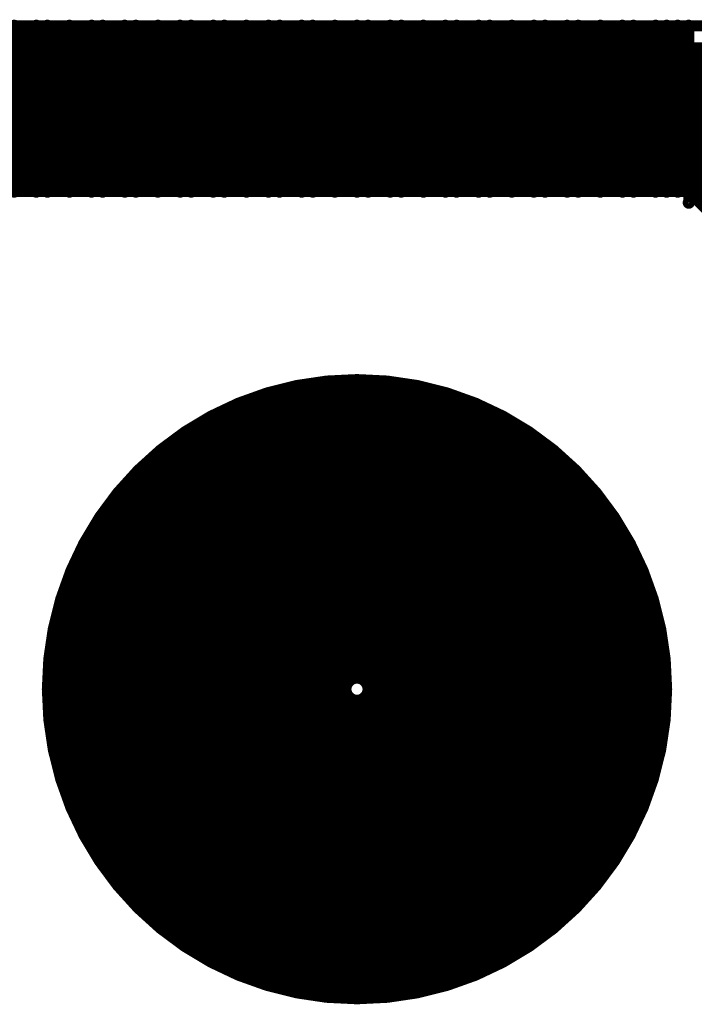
# Model space of a CAD drawing. Extents: x 0.24 to 7.39, y 0.21 to 4.62.
# Tile 24 of 33: x 5.6655 to 5.7265, y 3.2925 to 3.3815. Entities that reach past the tile are written whole.
import ezdxf

# ---------------------------------------------------------------- set-up
doc = ezdxf.new("R2010")
doc.units = 0

msp = doc.modelspace()

# ---------------------------------------------------------------- linework, layer by layer
at = {"layer": 'TOP', "const_width": 0.001}
for points in [[(5.446, 3.381), (5.761, 3.381)], [(5.665, 3.366), (5.665, 3.381)], [(5.666, 3.366), (5.666, 3.381)], [(5.667, 3.366), (5.667, 3.381)], [(5.668, 3.366), (5.668, 3.381)], [(5.669, 3.366), (5.669, 3.381)], [(5.67, 3.366), (5.67, 3.381)], [(5.671, 3.366), (5.671, 3.381)], [(5.671, 3.366), (5.671, 3.381)], [(5.672, 3.366), (5.672, 3.381)], [(5.673, 3.366), (5.673, 3.381)], [(5.674, 3.366), (5.674, 3.381)], [(5.675, 3.366), (5.675, 3.381)], [(5.676, 3.366), (5.676, 3.381)], [(5.677, 3.366), (5.677, 3.381)], [(5.678, 3.366), (5.678, 3.381)], [(5.679, 3.366), (5.679, 3.381)], [(5.68, 3.366), (5.68, 3.381)], [(5.68, 3.366), (5.68, 3.381)], [(5.681, 3.366), (5.681, 3.381)], [(5.682, 3.366), (5.682, 3.381)], [(5.683, 3.366), (5.683, 3.381)], [(5.684, 3.366), (5.684, 3.381)], [(5.685, 3.366), (5.685, 3.381)], [(5.686, 3.366), (5.686, 3.381)], [(5.687, 3.366), (5.687, 3.381)], [(5.688, 3.366), (5.688, 3.381)], [(5.689, 3.366), (5.689, 3.381)], [(5.689, 3.366), (5.689, 3.381)], [(5.69, 3.366), (5.69, 3.381)], [(5.691, 3.366), (5.691, 3.381)], [(5.692, 3.366), (5.692, 3.381)], [(5.693, 3.366), (5.693, 3.381)], [(5.694, 3.366), (5.694, 3.381)], [(5.695, 3.366), (5.695, 3.381)], [(5.696, 3.366), (5.696, 3.381)], [(5.697, 3.366), (5.697, 3.381)], [(5.698, 3.366), (5.698, 3.381)], [(5.698, 3.366), (5.698, 3.381)], [(5.699, 3.366), (5.699, 3.381)], [(5.7, 3.366), (5.7, 3.381)], [(5.701, 3.366), (5.701, 3.381)], [(5.702, 3.366), (5.702, 3.381)], [(5.703, 3.366), (5.703, 3.381)], [(5.704, 3.366), (5.704, 3.381)], [(5.705, 3.366), (5.705, 3.381)], [(5.706, 3.366), (5.706, 3.381)], [(5.707, 3.366), (5.707, 3.381)], [(5.707, 3.366), (5.707, 3.381)], [(5.708, 3.366), (5.708, 3.381)], [(5.709, 3.366), (5.709, 3.381)], [(5.71, 3.366), (5.71, 3.381)], [(5.711, 3.366), (5.711, 3.381)], [(5.712, 3.366), (5.712, 3.381)], [(5.713, 3.366), (5.713, 3.381)], [(5.714, 3.366), (5.714, 3.381)], [(5.715, 3.366), (5.715, 3.381)], [(5.716, 3.366), (5.716, 3.381)], [(5.716, 3.366), (5.716, 3.381)], [(5.717, 3.366), (5.717, 3.381)], [(5.718, 3.366), (5.718, 3.381)], [(5.719, 3.366), (5.719, 3.381)], [(5.72, 3.366), (5.72, 3.381)], [(5.721, 3.366), (5.721, 3.381)], [(5.722, 3.366), (5.722, 3.381)], [(5.723, 3.366), (5.723, 3.381)], [(5.724, 3.366), (5.724, 3.381)], [(5.725, 3.366), (5.725, 3.381)], [(5.725, 3.366), (5.725, 3.381)], [(5.726, 3.365), (5.726, 3.381)], [(5.445, 3.379), (5.762, 3.379)], [(5.444, 3.378), (5.763, 3.378)], [(5.442, 3.377), (5.765, 3.377)], [(5.443, 3.377), (5.764, 3.377)], [(5.441, 3.376), (5.766, 3.376)], [(5.44, 3.375), (5.767, 3.375)], [(5.439, 3.374), (5.768, 3.374)], [(5.438, 3.373), (5.768, 3.373)], [(5.437, 3.372), (5.769, 3.372)], [(5.436, 3.371), (5.77, 3.371)], [(5.436, 3.37), (5.771, 3.37)], [(5.435, 3.369), (5.772, 3.369)], [(5.433, 3.368), (5.774, 3.368)], [(5.434, 3.368), (5.773, 3.368)], [(5.432, 3.367), (5.775, 3.367)], [(5.431, 3.366), (5.776, 3.366)], [(5.496, 3.366), (5.726, 3.366)], [(5.791, 3.301), (5.726, 3.366)]]:
    msp.add_lwpolyline(points, dxfattribs=at)
at = {"layer": 'TOP'}
for points, const_width in [([(5.6647, 3.381, 1), (5.6653, 3.381, 1)], 0.0005), ([(5.6658, 3.381, 1), (5.6663, 3.381, 1)], 0.0005), ([(5.6667, 3.381, 1), (5.6673, 3.381, 1)], 0.0005), ([(5.6677, 3.381, 1), (5.6683, 3.381, 1)], 0.0005), ([(5.6687, 3.381, 1), (5.6692, 3.381, 1)], 0.0005), ([(5.6697, 3.381, 1), (5.6703, 3.381, 1)], 0.0005), ([(5.6708, 3.381, 1), (5.6713, 3.381, 1)], 0.0005), ([(5.6708, 3.381, 1), (5.6713, 3.381, 1)], 0.0005), ([(5.6717, 3.381, 1), (5.6723, 3.381, 1)], 0.0005), ([(5.6727, 3.381, 1), (5.6733, 3.381, 1)], 0.0005), ([(5.6738, 3.381, 1), (5.6743, 3.381, 1)], 0.0005), ([(5.6747, 3.381, 1), (5.6753, 3.381, 1)], 0.0005), ([(5.6757, 3.381, 1), (5.6763, 3.381, 1)], 0.0005), ([(5.6767, 3.381, 1), (5.6772, 3.381, 1)], 0.0005), ([(5.6777, 3.381, 1), (5.6783, 3.381, 1)], 0.0005), ([(5.6788, 3.381, 1), (5.6793, 3.381, 1)], 0.0005), ([(5.6797, 3.381, 1), (5.6803, 3.381, 1)], 0.0005), ([(5.6797, 3.381, 1), (5.6803, 3.381, 1)], 0.0005), ([(5.6807, 3.381, 1), (5.6813, 3.381, 1)], 0.0005), ([(5.6818, 3.381, 1), (5.6823, 3.381, 1)], 0.0005), ([(5.6827, 3.381, 1), (5.6833, 3.381, 1)], 0.0005), ([(5.6837, 3.381, 1), (5.6843, 3.381, 1)], 0.0005), ([(5.6847, 3.381, 1), (5.6852, 3.381, 1)], 0.0005), ([(5.6857, 3.381, 1), (5.6863, 3.381, 1)], 0.0005), ([(5.6868, 3.381, 1), (5.6873, 3.381, 1)], 0.0005), ([(5.6877, 3.381, 1), (5.6883, 3.381, 1)], 0.0005), ([(5.6887, 3.381, 1), (5.6893, 3.381, 1)], 0.0005), ([(5.6887, 3.381, 1), (5.6893, 3.381, 1)], 0.0005), ([(5.6898, 3.381, 1), (5.6903, 3.381, 1)], 0.0005), ([(5.6907, 3.381, 1), (5.6913, 3.381, 1)], 0.0005), ([(5.6917, 3.381, 1), (5.6923, 3.381, 1)], 0.0005), ([(5.6927, 3.381, 1), (5.6932, 3.381, 1)], 0.0005), ([(5.6937, 3.381, 1), (5.6943, 3.381, 1)], 0.0005), ([(5.6948, 3.381, 1), (5.6953, 3.381, 1)], 0.0005), ([(5.6957, 3.381, 1), (5.6963, 3.381, 1)], 0.0005), ([(5.6967, 3.381, 1), (5.6973, 3.381, 1)], 0.0005), ([(5.6978, 3.381, 1), (5.6983, 3.381, 1)], 0.0005), ([(5.6978, 3.381, 1), (5.6983, 3.381, 1)], 0.0005), ([(5.6987, 3.381, 1), (5.6993, 3.381, 1)], 0.0005), ([(5.6997, 3.381, 1), (5.7003, 3.381, 1)], 0.0005), ([(5.7007, 3.381, 1), (5.7012, 3.381, 1)], 0.0005), ([(5.7017, 3.381, 1), (5.7023, 3.381, 1)], 0.0005), ([(5.7028, 3.381, 1), (5.7033, 3.381, 1)], 0.0005), ([(5.7037, 3.381, 1), (5.7043, 3.381, 1)], 0.0005), ([(5.7047, 3.381, 1), (5.7053, 3.381, 1)], 0.0005), ([(5.7058, 3.381, 1), (5.7063, 3.381, 1)], 0.0005), ([(5.7067, 3.381, 1), (5.7073, 3.381, 1)], 0.0005), ([(5.7067, 3.381, 1), (5.7073, 3.381, 1)], 0.0005), ([(5.7077, 3.381, 1), (5.7083, 3.381, 1)], 0.0005), ([(5.7087, 3.381, 1), (5.7092, 3.381, 1)], 0.0005), ([(5.7097, 3.381, 1), (5.7103, 3.381, 1)], 0.0005), ([(5.7108, 3.381, 1), (5.7113, 3.381, 1)], 0.0005), ([(5.7117, 3.381, 1), (5.7123, 3.381, 1)], 0.0005), ([(5.7127, 3.381, 1), (5.7133, 3.381, 1)], 0.0005), ([(5.7138, 3.381, 1), (5.7143, 3.381, 1)], 0.0005), ([(5.7147, 3.381, 1), (5.7153, 3.381, 1)], 0.0005), ([(5.7157, 3.381, 1), (5.7163, 3.381, 1)], 0.0005), ([(5.7157, 3.381, 1), (5.7163, 3.381, 1)], 0.0005), ([(5.7167, 3.381, 1), (5.7172, 3.381, 1)], 0.0005), ([(5.7177, 3.381, 1), (5.7183, 3.381, 1)], 0.0005), ([(5.7188, 3.381, 1), (5.7193, 3.381, 1)], 0.0005), ([(5.7197, 3.381, 1), (5.7203, 3.381, 1)], 0.0005), ([(5.7207, 3.381, 1), (5.7213, 3.381, 1)], 0.0005), ([(5.7218, 3.381, 1), (5.7223, 3.381, 1)], 0.0005), ([(5.7227, 3.381, 1), (5.7233, 3.381, 1)], 0.0005), ([(5.7237, 3.381, 1), (5.7243, 3.381, 1)], 0.0005), ([(5.7247, 3.381, 1), (5.7253, 3.381, 1)], 0.0005), ([(5.7247, 3.381, 1), (5.7253, 3.381, 1)], 0.0005), ([(5.7257, 3.381, 1), (5.7263, 3.381, 1)], 0.0005), ([(5.6647, 3.366, 1), (5.6653, 3.366, 1)], 0.0005), ([(5.6658, 3.366, 1), (5.6663, 3.366, 1)], 0.0005), ([(5.6667, 3.366, 1), (5.6673, 3.366, 1)], 0.0005), ([(5.6677, 3.366, 1), (5.6683, 3.366, 1)], 0.0005), ([(5.6687, 3.366, 1), (5.6692, 3.366, 1)], 0.0005), ([(5.6697, 3.366, 1), (5.6703, 3.366, 1)], 0.0005), ([(5.6708, 3.366, 1), (5.6713, 3.366, 1)], 0.0005), ([(5.6708, 3.366, 1), (5.6713, 3.366, 1)], 0.0005), ([(5.6717, 3.366, 1), (5.6723, 3.366, 1)], 0.0005), ([(5.6727, 3.366, 1), (5.6733, 3.366, 1)], 0.0005), ([(5.6738, 3.366, 1), (5.6743, 3.366, 1)], 0.0005), ([(5.6747, 3.366, 1), (5.6753, 3.366, 1)], 0.0005), ([(5.6757, 3.366, 1), (5.6763, 3.366, 1)], 0.0005), ([(5.6767, 3.366, 1), (5.6772, 3.366, 1)], 0.0005), ([(5.6777, 3.366, 1), (5.6783, 3.366, 1)], 0.0005), ([(5.6788, 3.366, 1), (5.6793, 3.366, 1)], 0.0005), ([(5.6797, 3.366, 1), (5.6803, 3.366, 1)], 0.0005), ([(5.6797, 3.366, 1), (5.6803, 3.366, 1)], 0.0005), ([(5.6807, 3.366, 1), (5.6813, 3.366, 1)], 0.0005), ([(5.6818, 3.366, 1), (5.6823, 3.366, 1)], 0.0005), ([(5.6827, 3.366, 1), (5.6833, 3.366, 1)], 0.0005), ([(5.6837, 3.366, 1), (5.6843, 3.366, 1)], 0.0005), ([(5.6847, 3.366, 1), (5.6852, 3.366, 1)], 0.0005), ([(5.6857, 3.366, 1), (5.6863, 3.366, 1)], 0.0005), ([(5.6868, 3.366, 1), (5.6873, 3.366, 1)], 0.0005), ([(5.6877, 3.366, 1), (5.6883, 3.366, 1)], 0.0005), ([(5.6887, 3.366, 1), (5.6893, 3.366, 1)], 0.0005), ([(5.6887, 3.366, 1), (5.6893, 3.366, 1)], 0.0005), ([(5.6898, 3.366, 1), (5.6903, 3.366, 1)], 0.0005), ([(5.6907, 3.366, 1), (5.6913, 3.366, 1)], 0.0005), ([(5.6917, 3.366, 1), (5.6923, 3.366, 1)], 0.0005), ([(5.6927, 3.366, 1), (5.6932, 3.366, 1)], 0.0005), ([(5.6937, 3.366, 1), (5.6943, 3.366, 1)], 0.0005), ([(5.6948, 3.366, 1), (5.6953, 3.366, 1)], 0.0005), ([(5.6957, 3.366, 1), (5.6963, 3.366, 1)], 0.0005), ([(5.6967, 3.366, 1), (5.6973, 3.366, 1)], 0.0005), ([(5.6978, 3.366, 1), (5.6983, 3.366, 1)], 0.0005), ([(5.6978, 3.366, 1), (5.6983, 3.366, 1)], 0.0005), ([(5.6987, 3.366, 1), (5.6993, 3.366, 1)], 0.0005), ([(5.6997, 3.366, 1), (5.7003, 3.366, 1)], 0.0005), ([(5.7007, 3.366, 1), (5.7012, 3.366, 1)], 0.0005), ([(5.7017, 3.366, 1), (5.7023, 3.366, 1)], 0.0005), ([(5.7028, 3.366, 1), (5.7033, 3.366, 1)], 0.0005), ([(5.7037, 3.366, 1), (5.7043, 3.366, 1)], 0.0005), ([(5.7047, 3.366, 1), (5.7053, 3.366, 1)], 0.0005), ([(5.7058, 3.366, 1), (5.7063, 3.366, 1)], 0.0005), ([(5.7067, 3.366, 1), (5.7073, 3.366, 1)], 0.0005), ([(5.7067, 3.366, 1), (5.7073, 3.366, 1)], 0.0005), ([(5.7077, 3.366, 1), (5.7083, 3.366, 1)], 0.0005), ([(5.7087, 3.366, 1), (5.7092, 3.366, 1)], 0.0005), ([(5.7097, 3.366, 1), (5.7103, 3.366, 1)], 0.0005), ([(5.7108, 3.366, 1), (5.7113, 3.366, 1)], 0.0005), ([(5.7117, 3.366, 1), (5.7123, 3.366, 1)], 0.0005), ([(5.7127, 3.366, 1), (5.7133, 3.366, 1)], 0.0005), ([(5.7138, 3.366, 1), (5.7143, 3.366, 1)], 0.0005), ([(5.7147, 3.366, 1), (5.7153, 3.366, 1)], 0.0005), ([(5.7157, 3.366, 1), (5.7163, 3.366, 1)], 0.0005), ([(5.7157, 3.366, 1), (5.7163, 3.366, 1)], 0.0005), ([(5.7167, 3.366, 1), (5.7172, 3.366, 1)], 0.0005), ([(5.7177, 3.366, 1), (5.7183, 3.366, 1)], 0.0005), ([(5.7188, 3.366, 1), (5.7193, 3.366, 1)], 0.0005), ([(5.7197, 3.366, 1), (5.7203, 3.366, 1)], 0.0005), ([(5.7207, 3.366, 1), (5.7213, 3.366, 1)], 0.0005), ([(5.7218, 3.366, 1), (5.7223, 3.366, 1)], 0.0005), ([(5.7227, 3.366, 1), (5.7233, 3.366, 1)], 0.0005), ([(5.7237, 3.366, 1), (5.7243, 3.366, 1)], 0.0005), ([(5.7247, 3.366, 1), (5.7253, 3.366, 1)], 0.0005), ([(5.7247, 3.366, 1), (5.7253, 3.366, 1)], 0.0005), ([(5.7257, 3.366, 1), (5.7263, 3.366, 1)], 0.0005), ([(5.7257, 3.366, 1), (5.7263, 3.366, 1)], 0.0005), ([(5.7257, 3.365, 1), (5.7263, 3.365, 1)], 0.0005), ([(5.682, 3.321, 1), (5.71, 3.321, 1)], 0.029)]:
    msp.add_lwpolyline(points, format="xyb", close=True, dxfattribs=dict(at, const_width=const_width))

doc.saveas('drawing.dxf')
